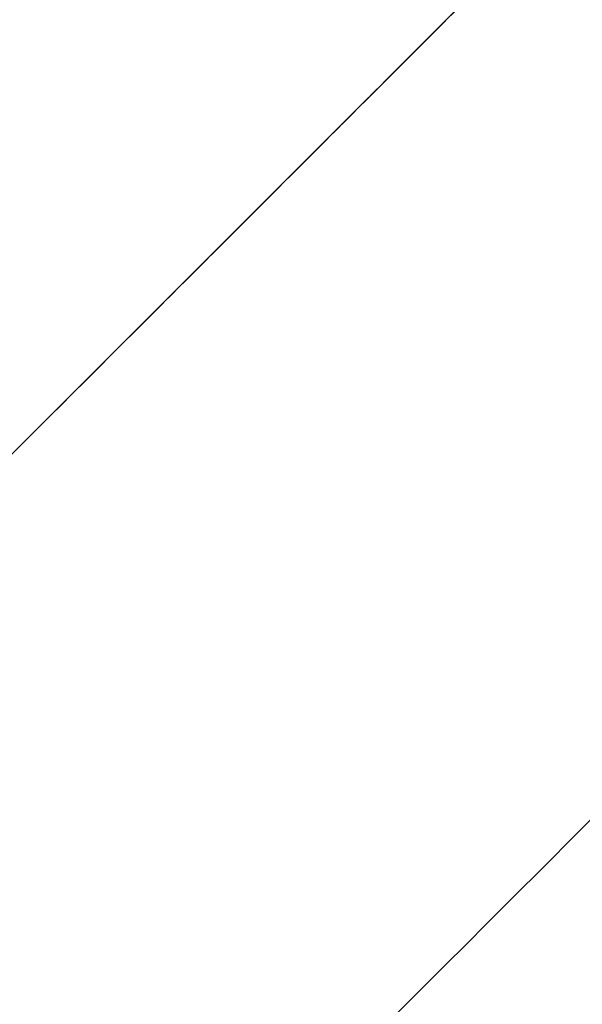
# Model space of a CAD drawing. Header units: millimetres. Extents: x -42 to 129, y -23 to 94.
# Tile 81 of 256: x -17.93 to -16.24, y 28.94 to 31.89. Entities that reach past the tile are written whole.
import ezdxf

# ---------------------------------------------------------------- set-up
doc = ezdxf.new("R2010")
doc.units = ezdxf.units.MM
doc.layers.add('NEGRO', color=7, linetype='Continuous')
doc.layers.add('NOGAL', color=7, linetype='Continuous')

msp = doc.modelspace()

# ---------------------------------------------------------------- linework, layer by layer
at = {"layer": 'NEGRO', "color": 254, "true_color": 0xcbd2ef, "extrusion": (0, 0, -1)}
for centre in [(23.2503, 35.4917, 173.5), (23.2503, 35.4917, 158.2)]:
    msp.add_arc(centre, 6, 202.47733, 22.47733, dxfattribs=at)
at = {"layer": 'NEGRO', "color": 254, "true_color": 0xcbd2ef}
for centre in [(-23.2503, 35.4917, -158.2), (-23.2503, 35.4917, -173.5), (-23.2503, 35.4917, -165.85)]:
    msp.add_arc(centre, 6, 157.52267, 337.52267, dxfattribs=at)
for points in [[(-13.0503, 35.4917, -175), (-31.0503, 17.4917, -175)], [(-13.0503, 35.4917, -175), (-31.0503, 17.4917, -175)], [(-13.0503, 35.4917, 175), (-31.0503, 17.4917, 175)], [(-31.0503, 17.4917, 175), (-13.0503, 35.4917, 175)], [(-24.5503, 23.9917, -173.5), (-13.0503, 35.4917, -173.5)], [(-13.0503, 35.4917, 173.5), (-24.5503, 23.9917, 173.5)], [(-13.0503, 35.4917, 173.5), (-24.5503, 23.9917, 173.5)], [(-13.0503, 35.4917, -173.5), (-24.5503, 23.9917, -173.5)]]:
    msp.add_open_spline(points, degree=1, dxfattribs=at)
at = {"layer": 'NOGAL', "color": 254, "true_color": 0xcbd2ef}
for points in [[(10.9914, 22.7638, 180), (-28.6066, 62.3618, 180)], [(-28.6066, 62.3618, 180), (10.9914, 22.7638, 180)], [(8.1629, 19.9353, 180), (-31.435, 59.5333, 180)], [(5.3345, 17.1069, 180), (-34.2635, 56.7049, 180)], [(5.3345, 17.1069, 180), (-34.2635, 56.7049, 180)], [(5.3345, 53.8765, -180), (-34.2635, 14.2785, -180)], [(-34.2635, 14.2785, -180), (5.3345, 53.8765, -180)], [(8.1629, 51.048, -180), (-31.435, 11.4501, -180)], [(-28.6066, 8.6216, -180), (10.9914, 48.2196, -180)], [(-28.6066, 8.6216, -180), (10.9914, 48.2196, -180)], [(-34.2635, 14.2785, 180), (-13.0503, 35.4917, 180)], [(-13.0503, 35.4917, 180), (-34.2635, 14.2785, 180)], [(-13.0503, 35.4917), (-34.2635, 14.2785)], [(-13.0503, 35.4917, 123.4), (-28.9602, 19.5818, 123.4)], [(-28.9602, 19.5818, 173.4), (-13.0503, 35.4917, 173.4)], [(-13.0503, 35.4917, 173.4), (-28.9602, 19.5818, 173.4)], [(-28.9602, 19.5818, 123.4), (-13.0503, 35.4917, 123.4)], [(-11.636, 34.0775, 173.4), (-27.5459, 18.1676, 173.4)], [(-27.5459, 18.1676, 123.4), (-11.636, 34.0775, 123.4)], [(-31.435, 11.4501, 180), (-10.2218, 32.6633, 180)], [(-10.2218, 32.6633, 148.4), (-28.253, 14.632, 148.4)], [(-10.2218, 32.6633, 173.4), (-26.1317, 16.7534, 173.4)], [(-26.1317, 16.7534, 123.4), (-10.2218, 32.6633, 123.4)], [(-26.1317, 16.7534, 173.4), (-10.2218, 32.6633, 173.4)], [(-10.2218, 32.6633, 123.4), (-26.1317, 16.7534, 123.4)], [(-7.3934, 29.8348, 180), (-28.6066, 8.6216, 180)], [(-7.3934, 29.8348, 180), (-28.6066, 8.6216, 180)], [(-7.3934, 29.8348), (-28.6066, 8.6216)]]:
    msp.add_open_spline(points, degree=1, dxfattribs=at)

doc.saveas('drawing.dxf')
